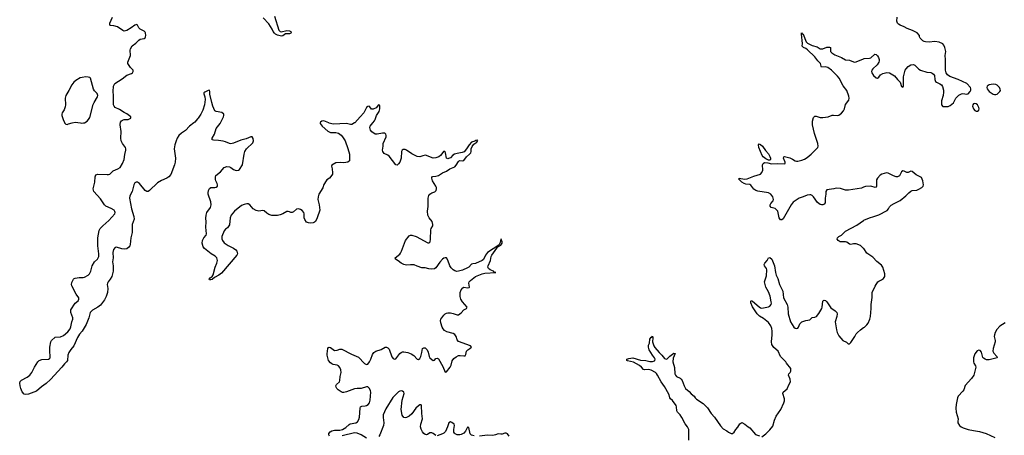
# Model space of a CAD drawing. Header units: inches. Extents: x 2057758 to 2159670, y 827298 to 1016821.
# Tile 21 of 90: x 2117317 to 2132115, y 865304 to 871550. Entities that reach past the tile are written whole.
import ezdxf

# ---------------------------------------------------------------- set-up
doc = ezdxf.new("R2010")
doc.units = ezdxf.units.IN
doc.header["$MEASUREMENT"] = 0
for name, color, linetype in [('C1816', 7, 'Continuous'), ('C1817', 7, 'Continuous'), ('C1826', 7, 'Continuous'), ('C1827', 7, 'Continuous'), ('C1836', 7, 'Continuous'), ('C1837', 7, 'Continuous')]:
    doc.layers.add(name, color=color, linetype=linetype)

msp = doc.modelspace()

# ---------------------------------------------------------------- linework, layer by layer
at = {"layer": 'C1816', "color": 6, "elevation": 400}
for points in [[(2119934, 870000), (2119870, 869950), (2119810, 869886), (2119750, 869847), (2119711, 869810), (2119684, 869770), (2119667, 869730), (2119648, 869670), (2119637, 869610), (2119658, 869470), (2119654, 869410), (2119645, 869370), (2119590, 869226), (2119558, 869190), (2119531, 869170), (2119447, 869133), (2119390, 869097), (2119270, 868982), (2119250, 868970), (2119230, 868969), (2119203, 868983), (2119117, 869090), (2119090, 869109), (2119070, 869109), (2119050, 869097), (2119034, 869070), (2119008, 868970), (2118975, 868905), (2118968, 868870), (2118999, 868710), (2119035, 868590), (2119038, 868550), (2119010, 868470), (2119006, 868354), (2118986, 868274), (2118978, 868170), (2118972, 868150), (2118959, 868130), (2118930, 868106), (2118890, 868100), (2118850, 868104), (2118770, 868129), (2118750, 868125), (2118725, 868095), (2118717, 868050), (2118722, 867970), (2118714, 867910), (2118722, 867850), (2118720, 867770), (2118701, 867690), (2118679, 867650), (2118645, 867610), (2118636, 867590), (2118634, 867570), (2118644, 867510), (2118637, 867450), (2118618, 867390), (2118590, 867342), (2118530, 867262), (2118492, 867230), (2118410, 867184), (2118378, 867150), (2118356, 867070), (2118316, 866970), (2118255, 866870), (2118216, 866824), (2118185, 866775), (2118131, 866650), (2118085, 866595), (2118058, 866550), (2118042, 866510), (2118036, 866430), (2118022, 866410), (2117990, 866380), (2117950, 866328), (2117778, 866142), (2117717, 866083), (2117645, 866035), (2117570, 865966), (2117450, 865920), (2117410, 865916), (2117384, 865924), (2117356, 865956), (2117333, 866010), (2117322, 866050), (2117317, 866090), (2117325, 866115), (2117346, 866134), (2117430, 866176), (2117468, 866210), (2117502, 866250), (2117538, 866330), (2117590, 866409), (2117610, 866429), (2117650, 866442), (2117750, 866448), (2117764, 866456), (2117773, 866470), (2117775, 866490), (2117768, 866570), (2117768, 866630), (2117784, 866710), (2117795, 866730), (2117850, 866778), (2117930, 866782), (2117978, 866802), (2118043, 866857), (2118075, 866905), (2118086, 866934), (2118102, 867010), (2118118, 867050), (2118117, 867070), (2118086, 867150), (2118086, 867190), (2118150, 867289), (2118196, 867324), (2118208, 867350), (2118204, 867370), (2118166, 867426), (2118101, 867550), (2118096, 867570), (2118101, 867599), (2118124, 867650), (2118137, 867663), (2118152, 867668), (2118210, 867676), (2118270, 867677), (2118290, 867681), (2118345, 867710), (2118368, 867732), (2118387, 867773), (2118407, 867853), (2118444, 867910), (2118487, 867953), (2118506, 867990), (2118507, 868030), (2118492, 868150), (2118492, 868270), (2118510, 868381), (2118528, 868412), (2118566, 868454), (2118655, 868530), (2118747, 868633), (2118752, 868650), (2118749, 868669), (2118735, 868690), (2118690, 868715), (2118610, 868747), (2118590, 868766), (2118530, 868858), (2118434, 868970), (2118424, 869010), (2118449, 869110), (2118453, 869190), (2118464, 869216), (2118492, 869228), (2118630, 869221), (2118650, 869222), (2118670, 869230), (2118722, 869278), (2118794, 869310), (2118825, 869330), (2118864, 869390), (2118890, 869449), (2118897, 869523), (2118914, 869590), (2118915, 869610), (2118909, 869630), (2118863, 869690), (2118843, 869730), (2118838, 869770), (2118841, 869870), (2118827, 869970), (2118828, 869990), (2118830, 870000)], [(2117992, 870000), (2118010, 869979), (2118030, 869977), (2118050, 869985), (2118106, 870000)], [(2118230, 870000), (2118250, 869997), (2118278, 870000)]]:
    msp.add_lwpolyline(points, dxfattribs=at)
at = {"layer": 'C1817', "color": 6, "elevation": 400}
for points in [[(2118830, 870000), (2118832, 870010), (2118848, 870032), (2118860, 870040), (2118890, 870050), (2118950, 870051), (2118970, 870058), (2118990, 870070), (2118988, 870090), (2118930, 870133), (2118890, 870153), (2118819, 870199), (2118753, 870230), (2118736, 870250), (2118729, 870270), (2118727, 870410), (2118720, 870470), (2118725, 870550), (2118749, 870591), (2118859, 870661), (2118930, 870715), (2119000, 870740), (2119014, 870750), (2119025, 870770), (2119021, 870790), (2118983, 870830), (2118942, 870890), (2118944, 870910), (2118981, 871010), (2118978, 871090), (2118982, 871110), (2119010, 871158), (2119062, 871198), (2119110, 871243), (2119130, 871256), (2119190, 871269), (2119203, 871277), (2119210, 871290), (2119213, 871310), (2119210, 871350), (2119204, 871364), (2119190, 871376), (2119126, 871406), (2119108, 871428), (2119090, 871470), (2119076, 871476), (2119050, 871469), (2118994, 871426), (2118930, 871388), (2118890, 871377), (2118866, 871386), (2118785, 871445), (2118730, 871460), (2118683, 871463), (2118671, 871470), (2118670, 871498), (2118712, 871588)], [(2118278, 870000), (2118290, 870001), (2118330, 870025), (2118350, 870048), (2118370, 870081), (2118423, 870277), (2118435, 870305), (2118487, 870390), (2118492, 870410), (2118483, 870443), (2118441, 870481), (2118425, 870505), (2118380, 870670), (2118370, 870680), (2118347, 870687), (2118311, 870691), (2118257, 870683), (2118226, 870674), (2118162, 870638), (2118130, 870610), (2118100, 870570), (2118056, 870484), (2118009, 870411), (2118002, 870370), (2118007, 870270), (2118002, 870238), (2117986, 870194), (2117955, 870150), (2117950, 870130), (2117952, 870110), (2117969, 870050), (2117990, 870003), (2117992, 870000)], [(2118106, 870000), (2118150, 870012), (2118230, 870000)], [(2120000, 870072), (2119990, 870059), (2119950, 870012), (2119934, 870000)]]:
    msp.add_lwpolyline(points, dxfattribs=at)
at = {"layer": 'C1826', "color": 6, "elevation": 400}
for points in [[(2121834, 870000), (2121832, 869990), (2121864, 869950), (2121950, 869876), (2121990, 869856), (2122070, 869853), (2122110, 869843), (2122150, 869814), (2122169, 869790), (2122209, 869729), (2122250, 869616), (2122272, 869530), (2122276, 869450), (2122272, 869428), (2122249, 869410), (2122190, 869399), (2122145, 869405), (2122070, 869397), (2122010, 869366), (2122003, 869350), (2122015, 869310), (2122018, 869250), (2122018, 869230), (2122010, 869211), (2121972, 869168), (2121935, 869145), (2121921, 869130), (2121890, 869071), (2121875, 869025), (2121815, 868930), (2121803, 868890), (2121797, 868850), (2121817, 868770), (2121828, 868690), (2121790, 868570), (2121762, 868518), (2121750, 868506), (2121730, 868498), (2121692, 868492), (2121656, 868496), (2121629, 868509), (2121605, 868545), (2121594, 868574), (2121595, 868630), (2121589, 868650), (2121562, 868682), (2121538, 868698), (2121510, 868708), (2121478, 868702), (2121430, 868661), (2121410, 868652), (2121390, 868652), (2121370, 868664), (2121350, 868669), (2121330, 868666), (2121270, 868630), (2121230, 868615), (2121190, 868607), (2121130, 868607), (2121109, 868609), (2121063, 868623), (2121030, 868642), (2120990, 868676), (2120970, 868684), (2120910, 868673), (2120870, 868680), (2120828, 868708), (2120774, 868770), (2120750, 868781), (2120730, 868782), (2120690, 868773), (2120650, 868759), (2120546, 868670), (2120495, 868610), (2120479, 868570), (2120471, 868469), (2120439, 868421), (2120410, 868402), (2120390, 868379), (2120356, 868290), (2120356, 868256), (2120364, 868230), (2120390, 868195), (2120450, 868157), (2120530, 868116), (2120565, 868090), (2120580, 868070), (2120587, 868050), (2120590, 868030), (2120582, 868010), (2120350, 867739), (2120310, 867710), (2120243, 867677), (2120210, 867647), (2120190, 867641), (2120170, 867642), (2120165, 867650), (2120178, 867670), (2120208, 867692), (2120223, 867717), (2120254, 867830), (2120280, 867890), (2120288, 867930), (2120278, 867970), (2120255, 867995), (2120195, 868030), (2120093, 868110), (2120076, 868136), (2120062, 868190), (2120063, 868230), (2120084, 868270), (2120118, 868310), (2120125, 868330), (2120113, 868433), (2120120, 868510), (2120115, 868565), (2120119, 868610), (2120132, 868650), (2120183, 868730), (2120193, 868767), (2120190, 868811), (2120150, 868930), (2120149, 868950), (2120156, 868984), (2120170, 869013), (2120190, 869027), (2120252, 869030), (2120270, 869035), (2120288, 869050), (2120290, 869070), (2120286, 869090), (2120266, 869126), (2120260, 869150), (2120259, 869190), (2120266, 869210), (2120337, 869263), (2120391, 869330), (2120430, 869343), (2120470, 869339), (2120490, 869330), (2120530, 869300), (2120570, 869285), (2120605, 869290), (2120619, 869301), (2120667, 869370), (2120690, 869530), (2120702, 869570), (2120724, 869610), (2120819, 869701), (2120830, 869730), (2120826, 869766), (2120810, 869791), (2120790, 869790), (2120723, 869757), (2120643, 869737), (2120530, 869693), (2120490, 869686), (2120470, 869689), (2120410, 869715), (2120377, 869723), (2120305, 869735), (2120230, 869737), (2120210, 869746), (2120208, 869770), (2120244, 869830), (2120270, 869913), (2120329, 869991), (2120334, 870000)], [(2121971, 865290), (2121961, 865310), (2121963, 865330), (2121984, 865356), (2122010, 865373), (2122050, 865383), (2122130, 865383), (2122170, 865393), (2122220, 865420), (2122270, 865467), (2122285, 865475), (2122368, 865492), (2122394, 865506), (2122416, 865544), (2122425, 865575), (2122434, 865710), (2122440, 865730), (2122459, 865741), (2122510, 865746), (2122530, 865753), (2122555, 865765), (2122576, 865790), (2122587, 865830), (2122593, 865950), (2122590, 865970), (2122573, 866010), (2122550, 866032), (2122530, 866034), (2122450, 866007), (2122390, 866010), (2122350, 866005), (2122230, 865957), (2122190, 865947), (2122170, 865949), (2122150, 865959), (2122105, 865990), (2122084, 866010), (2122073, 866030), (2122071, 866050), (2122079, 866070), (2122123, 866110), (2122130, 866129), (2122134, 866190), (2122147, 866250), (2122144, 866290), (2122130, 866325), (2122109, 866349), (2122090, 866360), (2122030, 866370), (2122010, 866380), (2121990, 866393), (2121959, 866430), (2121939, 866510), (2121938, 866530), (2121949, 866611), (2121957, 866623), (2121970, 866629), (2121990, 866623), (2122050, 866581), (2122090, 866584), (2122130, 866598), (2122157, 866597), (2122302, 866522), (2122410, 866478), (2122502, 866382), (2122530, 866370), (2122550, 866375), (2122574, 866406), (2122595, 866450), (2122620, 866520), (2122642, 866550), (2122672, 866568), (2122750, 866593), (2122810, 866630), (2122830, 866630), (2122850, 866618), (2122870, 866598), (2122910, 866485), (2122930, 866457), (2122950, 866448), (2122970, 866454), (2123030, 866535), (2123050, 866551), (2123070, 866558), (2123090, 866559), (2123150, 866549), (2123200, 866530), (2123242, 866502), (2123290, 866449), (2123310, 866443), (2123330, 866457), (2123346, 866490), (2123363, 866550), (2123369, 866611), (2123390, 866621), (2123410, 866618), (2123440, 866590), (2123455, 866555), (2123472, 866490), (2123483, 866470), (2123510, 866443), (2123532, 866428), (2123550, 866432), (2123570, 866456), (2123590, 866463), (2123610, 866451), (2123678, 866338), (2123710, 866255), (2123730, 866260), (2123787, 866330), (2123802, 866358), (2123817, 866423), (2123842, 866458), (2123876, 866484), (2123910, 866502), (2123935, 866505), (2123990, 866496), (2124010, 866498), (2124023, 866517), (2124034, 866570), (2124051, 866589), (2124085, 866610), (2124107, 866630), (2124092, 866650), (2123914, 866714), (2123890, 866740), (2123878, 866790), (2123858, 866818), (2123830, 866834), (2123738, 866858), (2123701, 866881), (2123682, 866902), (2123667, 866930), (2123646, 866994), (2123641, 867030), (2123648, 867050), (2123690, 867108), (2123710, 867130), (2123730, 867142), (2123750, 867146), (2123790, 867143), (2123834, 867134), (2123890, 867116), (2123910, 867117), (2123950, 867144), (2123990, 867190), (2124030, 867212), (2124040, 867230), (2123971, 867310), (2123948, 867350), (2123937, 867390), (2123938, 867450), (2123951, 867490), (2123978, 867522), (2123992, 867528), (2124050, 867520), (2124075, 867525), (2124078, 867530), (2124067, 867590), (2124075, 867610), (2124091, 867630), (2124170, 867689), (2124268, 867732), (2124310, 867740), (2124471, 867750), (2124452, 867752), (2124436, 867770), (2124390, 867790), (2124364, 867810), (2124353, 867830), (2124357, 867850), (2124392, 867930), (2124403, 867990), (2124413, 868010), (2124486, 868114), (2124505, 868135), (2124550, 868162), (2124570, 868190), (2124570, 868211), (2124554, 868250), (2124550, 868253), (2124538, 868202), (2124516, 868164), (2124350, 868049), (2124319, 868010), (2124290, 867948), (2124270, 867930), (2124170, 867885), (2124130, 867883), (2124110, 867876), (2124070, 867833), (2124050, 867819), (2123973, 867787), (2123910, 867770), (2123888, 867768), (2123857, 867777), (2123832, 867792), (2123800, 867820), (2123780, 867850), (2123750, 867935), (2123730, 867971), (2123710, 867973), (2123690, 867965), (2123670, 867950), (2123630, 867906), (2123570, 867819), (2123550, 867807), (2123510, 867800), (2123464, 867804), (2123410, 867819), (2123363, 867823), (2123290, 867845), (2123244, 867864), (2123190, 867866), (2123130, 867861), (2123090, 867869), (2123050, 867889), (2123005, 867925), (2122966, 867950), (2122958, 867970), (2123030, 868025), (2123041, 868039), (2123058, 868070), (2123100, 868190), (2123118, 868230), (2123170, 868300), (2123190, 868310), (2123210, 868311), (2123274, 868294), (2123450, 868198), (2123470, 868198), (2123486, 868214), (2123492, 868250), (2123496, 868390), (2123500, 868410), (2123526, 868450), (2123529, 868470), (2123516, 868516), (2123472, 868570), (2123451, 868610), (2123447, 868673), (2123455, 868745), (2123456, 868870), (2123467, 868910), (2123481, 868930), (2123510, 868948), (2123555, 868965), (2123575, 868985), (2123583, 869010), (2123581, 869030), (2123572, 869050), (2123520, 869130), (2123510, 869170), (2123512, 869188), (2123526, 869194), (2123570, 869197), (2123612, 869208), (2123670, 869248), (2123730, 869276), (2123782, 869310), (2123833, 869327), (2123859, 869341), (2123878, 869362), (2123910, 869418), (2123928, 869432), (2123970, 869429), (2123990, 869436), (2124030, 869488), (2124080, 869530), (2124097, 869550), (2124104, 869570), (2124105, 869610), (2124118, 869642), (2124143, 869677), (2124186, 869710), (2124195, 869725), (2124204, 869730), (2124198, 869738), (2124173, 869733), (2124157, 869723), (2124110, 869708), (2124072, 869670), (2124031, 869609), (2123995, 869565), (2123968, 869552), (2123890, 869541), (2123850, 869528), (2123826, 869514), (2123790, 869473), (2123762, 869462), (2123750, 869461), (2123730, 869470), (2123715, 869550), (2123710, 869559), (2123690, 869573), (2123641, 869510), (2123618, 869490), (2123570, 869472), (2123530, 869470), (2123490, 869483), (2123430, 869510), (2123410, 869514), (2123374, 869506), (2123330, 869489), (2123290, 869494), (2123210, 869536), (2123130, 869591), (2123110, 869600), (2123081, 869599), (2123064, 869590), (2123054, 869570), (2123049, 869470), (2123032, 869410), (2123010, 869382), (2122990, 869366), (2122970, 869368), (2122870, 869497), (2122852, 869512), (2122797, 869537), (2122773, 869570), (2122769, 869590), (2122779, 869650), (2122780, 869690), (2122823, 869790), (2122827, 869810), (2122822, 869830), (2122803, 869843), (2122770, 869846), (2122690, 869828), (2122661, 869830), (2122610, 869865), (2122590, 869890), (2122583, 869910), (2122580, 869930), (2122585, 869950), (2122627, 870000)], [(2122352, 870000), (2122350, 869998), (2122310, 869975), (2122290, 869973), (2122228, 869992), (2122030, 869981), (2121970, 869996), (2121961, 870000)], [(2130000, 869031), (2129970, 869020), (2129774, 868986), (2129730, 868990), (2129653, 869013), (2129590, 869020), (2129554, 869006), (2129447, 868993), (2129431, 868970), (2129433, 868930), (2129424, 868870), (2129421, 868799), (2129410, 868776), (2129390, 868767), (2129370, 868767), (2129350, 868775), (2129310, 868803), (2129250, 868888), (2129230, 868907), (2129210, 868919), (2129190, 868920), (2129151, 868911), (2129093, 868887), (2129030, 868869), (2128943, 868810), (2128911, 868770), (2128790, 868555), (2128770, 868540), (2128750, 868543), (2128732, 868572), (2128711, 868670), (2128697, 868690), (2128670, 868711), (2128610, 868730), (2128598, 868750), (2128598, 868770), (2128608, 868790), (2128640, 868830), (2128647, 868850), (2128634, 868890), (2128604, 868930), (2128569, 868950), (2128410, 868972), (2128381, 868981), (2128350, 869004), (2128305, 869065), (2128290, 869072), (2128230, 869080), (2128208, 869088), (2128173, 869110), (2128127, 869153), (2128130, 869170), (2128210, 869155), (2128250, 869157), (2128350, 869198), (2128449, 869231), (2128470, 869254), (2128484, 869290), (2128483, 869370), (2128489, 869390), (2128510, 869403), (2128561, 869401), (2128615, 869385), (2128712, 869388), (2128810, 869382), (2128824, 869390), (2128822, 869410), (2128799, 869470), (2128803, 869490), (2128810, 869494), (2128893, 869473), (2128933, 869453), (2128970, 869427), (2128990, 869423), (2129010, 869424), (2129070, 869441), (2129110, 869455), (2129150, 869477), (2129213, 869527), (2129295, 869610), (2129312, 869630), (2129318, 869650), (2129311, 869690), (2129262, 869842), (2129233, 869970), (2129233, 870000)], [(2130000, 868113), (2129956, 868156), (2129890, 868181), (2129850, 868182), (2129810, 868174), (2129790, 868178), (2129750, 868205), (2129730, 868212), (2129650, 868211), (2129618, 868230), (2129604, 868250), (2129606, 868270), (2129626, 868290), (2129667, 868313), (2129730, 868370), (2129897, 868463), (2130000, 868534)], [(2128470, 865281), (2128530, 865324), (2128590, 865385), (2128638, 865442), (2128659, 865530), (2128686, 865594), (2128757, 865690), (2128803, 865790), (2128810, 865822), (2128810, 865850), (2128787, 865930), (2128790, 865950), (2128850, 866003), (2128876, 866064), (2128903, 866110), (2128899, 866150), (2128873, 866210), (2128875, 866230), (2128895, 866250), (2128906, 866270), (2128905, 866310), (2128843, 866390), (2128833, 866410), (2128750, 866490), (2128715, 866570), (2128650, 866625), (2128623, 866670), (2128614, 866710), (2128626, 866814), (2128626, 866870), (2128622, 866910), (2128608, 866948), (2128570, 866998), (2128497, 867057), (2128436, 867096), (2128399, 867130), (2128330, 867237), (2128307, 867293), (2128304, 867316), (2128310, 867332), (2128330, 867321), (2128430, 867235), (2128450, 867221), (2128470, 867215), (2128570, 867237), (2128593, 867247), (2128610, 867270), (2128614, 867290), (2128613, 867310), (2128594, 867394), (2128570, 867459), (2128533, 867530), (2128515, 867590), (2128513, 867610), (2128541, 867699), (2128545, 867790), (2128542, 867810), (2128512, 867850), (2128507, 867870), (2128515, 867890), (2128550, 867930), (2128570, 867971), (2128590, 867976), (2128619, 867950), (2128663, 867850), (2128678, 867750), (2128689, 867710), (2128710, 867662), (2128738, 867570), (2128785, 867470), (2128799, 867370), (2128851, 867270), (2128860, 867230), (2128867, 867130), (2128902, 867010), (2128950, 866930), (2128970, 866916), (2128990, 866909), (2129010, 866913), (2129024, 866930), (2129041, 866979), (2129070, 867007), (2129130, 867027), (2129190, 867037), (2129227, 867073), (2129270, 867081), (2129293, 867090), (2129330, 867135), (2129372, 867210), (2129379, 867230), (2129390, 867318), (2129397, 867330), (2129410, 867337), (2129430, 867328), (2129450, 867308), (2129510, 867220), (2129575, 867175), (2129596, 867150), (2129603, 867130), (2129599, 867090), (2129573, 867010), (2129592, 866888), (2129602, 866850), (2129630, 866799), (2129688, 866730), (2129743, 866703), (2129770, 866681), (2129790, 866678), (2129810, 866701), (2129870, 866791), (2129890, 866830), (2129907, 866850), (2129952, 866890), (2130000, 866922)], [(2127372, 865230), (2127375, 865390), (2127355, 865430), (2127319, 865479), (2127270, 865570), (2127242, 865610), (2127204, 865650), (2127196, 865670), (2127189, 865730), (2127182, 865750), (2127130, 865827), (2127099, 865850), (2127086, 865866), (2127078, 865910), (2127030, 866002), (2127010, 866038), (2126958, 866110), (2126905, 866210), (2126890, 866233), (2126871, 866250), (2126810, 866283), (2126770, 866292), (2126710, 866287), (2126692, 866292), (2126664, 866330), (2126634, 866354), (2126544, 866404), (2126450, 866424), (2126441, 866430), (2126444, 866450), (2126470, 866459), (2126530, 866467), (2126650, 866434), (2126730, 866426), (2126790, 866413), (2126830, 866414), (2126857, 866423), (2126864, 866430), (2126867, 866450), (2126859, 866470), (2126829, 866509), (2126779, 866590), (2126766, 866630), (2126770, 866661), (2126782, 866690), (2126790, 866747), (2126810, 866777), (2126820, 866780), (2126830, 866792), (2126835, 866770), (2126830, 866710), (2126847, 866650), (2126864, 866624), (2126929, 866550), (2126970, 866510), (2127010, 866458), (2127033, 866447), (2127050, 866455), (2127090, 866494), (2127150, 866538), (2127170, 866532), (2127138, 866462), (2127132, 866410), (2127161, 866321), (2127166, 866230), (2127172, 866210), (2127190, 866187), (2127245, 866165), (2127261, 866150), (2127274, 866130), (2127302, 866050), (2127326, 866010), (2127380, 865960), (2127410, 865925), (2127453, 865893), (2127470, 865866), (2127490, 865845), (2127590, 865781), (2127655, 865715), (2127708, 865630), (2127759, 865579), (2127850, 865448), (2127890, 865403), (2127946, 865370), (2127970, 865351), (2128010, 865333), (2128030, 865333), (2128056, 865350), (2128079, 865390), (2128110, 865425), (2128142, 865478), (2128170, 865496), (2128218, 865470), (2128266, 865430), (2128290, 865416), (2128378, 865318), (2128434, 865294)], [(2123570, 865300), (2123533, 865333), (2123510, 865342), (2123481, 865339), (2123444, 865316), (2123430, 865313), (2123410, 865317), (2123390, 865330), (2123370, 865355), (2123350, 865394), (2123342, 865430), (2123348, 865470), (2123372, 865550), (2123362, 865630), (2123358, 865750), (2123350, 865760), (2123330, 865760), (2123310, 865748), (2123270, 865710), (2123210, 865629), (2123170, 865592), (2123130, 865574), (2123110, 865569), (2123090, 865571), (2123068, 865608), (2123052, 865690), (2123067, 865833), (2123094, 865930), (2123090, 865951), (2123070, 865968), (2123050, 865972), (2123030, 865968), (2123010, 865957), (2122923, 865870), (2122818, 865702), (2122780, 865610), (2122779, 865570), (2122792, 865490), (2122785, 865450), (2122730, 865313), (2122713, 865287)], [(2124150, 865297), (2124109, 865308), (2124090, 865326), (2124070, 865421), (2124050, 865424), (2124016, 865364), (2123990, 865337), (2123950, 865316), (2123931, 865311), (2123893, 865313), (2123864, 865324), (2123850, 865337), (2123844, 865350), (2123840, 865390), (2123851, 865450), (2123848, 865470), (2123810, 865497), (2123790, 865506), (2123767, 865493), (2123749, 865430), (2123717, 865363), (2123690, 865334), (2123670, 865324), (2123590, 865298)], [(2122530, 865262), (2122450, 865310), (2122390, 865334), (2122350, 865340), (2122164, 865296)], [(2124675, 865290), (2124650, 865325), (2124630, 865335), (2124610, 865335), (2124570, 865322), (2124550, 865319), (2124510, 865326), (2124468, 865310), (2124430, 865302), (2124350, 865305), (2124230, 865293)]]:
    msp.add_lwpolyline(points, dxfattribs=at)
msp.add_lwpolyline([(2128590, 869439), (2128570, 869439), (2128530, 869459), (2128491, 869490), (2128476, 869510), (2128424, 869630), (2128422, 869670), (2128430, 869685), (2128450, 869676), (2128480, 869650), (2128525, 869585), (2128570, 869535), (2128593, 869493), (2128599, 869470), (2128600, 869450)], close=True, dxfattribs=at)
at = {"layer": 'C1827', "color": 6, "elevation": 400}
for points in [[(2121145, 871605), (2121211, 871391), (2121230, 871373), (2121249, 871369), (2121330, 871385), (2121370, 871381), (2121394, 871370), (2121397, 871350), (2121390, 871346), (2121370, 871338), (2121310, 871335), (2121274, 871306), (2121250, 871301), (2121190, 871316), (2121161, 871330), (2121145, 871345), (2121127, 871370), (2121110, 871410), (2121064, 871490), (2120977, 871577)], [(2129233, 870000), (2129234, 870026), (2129250, 870081), (2129270, 870102), (2129290, 870100), (2129350, 870082), (2129390, 870079), (2129470, 870090), (2129530, 870116), (2129550, 870117), (2129610, 870108), (2129630, 870115), (2129670, 870145), (2129700, 870180), (2129715, 870210), (2129730, 870276), (2129778, 870342), (2129782, 870370), (2129777, 870403), (2129750, 870486), (2129694, 870554), (2129634, 870670), (2129610, 870702), (2129517, 870790), (2129461, 870830), (2129430, 870840), (2129370, 870836), (2129362, 870850), (2129352, 870890), (2129311, 870931), (2129268, 870990), (2129158, 871098), (2129130, 871117), (2129096, 871130), (2129075, 871150), (2129082, 871190), (2129066, 871334), (2129069, 871350), (2129076, 871336), (2129090, 871332), (2129139, 871219), (2129159, 871199), (2129230, 871163), (2129302, 871142), (2129350, 871114), (2129370, 871110), (2129390, 871113), (2129450, 871139), (2129490, 871138), (2129501, 871130), (2129505, 871070), (2129525, 871050), (2129570, 871021), (2129670, 870980), (2129730, 870945), (2129790, 870941), (2129850, 870915), (2129870, 870912), (2129890, 870915), (2130000, 870963)], [(2120334, 870000), (2120380, 870090), (2120386, 870110), (2120385, 870130), (2120354, 870154), (2120270, 870170), (2120250, 870181), (2120222, 870250), (2120206, 870306), (2120177, 870430), (2120176, 870470), (2120170, 870491), (2120150, 870487), (2120099, 870461), (2120087, 870453), (2120084, 870436), (2120098, 870390), (2120104, 870350), (2120095, 870270), (2120070, 870190), (2120041, 870130), (2120000, 870072)], [(2122627, 870000), (2122651, 870029), (2122662, 870050), (2122680, 870110), (2122721, 870170), (2122732, 870210), (2122732, 870252), (2122727, 870267), (2122710, 870270), (2122673, 870227), (2122630, 870203), (2122605, 870205), (2122581, 870241), (2122570, 870250), (2122550, 870245), (2122530, 870230), (2122488, 870152), (2122435, 870090), (2122352, 870000)], [(2121961, 870000), (2121890, 870032), (2121857, 870023), (2121837, 870010), (2121834, 870000)]]:
    msp.add_lwpolyline(points, dxfattribs=at)
at = {"layer": 'C1836', "color": 6, "elevation": 400}
for points in [[(2130000, 868534), (2130004, 868536), (2130090, 868574), (2130155, 868590), (2130230, 868615), (2130355, 868685), (2130374, 868706), (2130390, 868739), (2130417, 868763), (2130461, 868790), (2130550, 868832), (2130636, 868904), (2130680, 868950), (2130710, 868974), (2130730, 868983), (2130799, 868990), (2130830, 869001), (2130875, 869030), (2130895, 869050), (2130901, 869070), (2130890, 869130), (2130870, 869176), (2130790, 869218), (2130730, 869271), (2130710, 869275), (2130670, 869255), (2130650, 869254), (2130610, 869276), (2130590, 869278), (2130570, 869262), (2130538, 869202), (2130510, 869186), (2130490, 869187), (2130450, 869201), (2130370, 869245), (2130350, 869247), (2130310, 869241), (2130276, 869230), (2130250, 869215), (2130207, 869170), (2130196, 869144), (2130193, 869047), (2130187, 869033), (2130174, 869026), (2130110, 869047), (2130030, 869042), (2130000, 869031)], [(2130000, 866922), (2130012, 866930), (2130050, 866964), (2130070, 866990), (2130094, 867050), (2130102, 867090), (2130114, 867210), (2130113, 867270), (2130130, 867374), (2130128, 867450), (2130174, 867546), (2130215, 867610), (2130230, 867623), (2130270, 867642), (2130298, 867662), (2130318, 867690), (2130321, 867730), (2130288, 867830), (2130270, 867861), (2130198, 867918), (2130140, 867980), (2130050, 868041), (2130003, 868110), (2130000, 868113)], [(2132128, 866992), (2132050, 866945), (2132004, 866896), (2131977, 866850), (2131967, 866813), (2131965, 866790), (2131980, 866730), (2131980, 866710), (2131948, 866610), (2131944, 866570), (2131957, 866537), (2132002, 866490), (2132008, 866470), (2131890, 866439), (2131850, 866440), (2131827, 866447), (2131803, 866463), (2131795, 866475), (2131770, 866555), (2131750, 866578), (2131730, 866585), (2131706, 866574), (2131670, 866530), (2131654, 866470), (2131650, 866410), (2131655, 866390), (2131684, 866350), (2131688, 866330), (2131657, 866210), (2131624, 866156), (2131529, 866051), (2131506, 865990), (2131490, 865965), (2131424, 865890), (2131412, 865868), (2131390, 865768), (2131386, 865710), (2131392, 865650), (2131421, 865550), (2131416, 865510), (2131418, 865490), (2131444, 865450), (2131466, 865430), (2131495, 865415), (2131570, 865390), (2131650, 865374), (2131742, 865362), (2131841, 865330), (2131971, 865270)]]:
    msp.add_lwpolyline(points, dxfattribs=at)
at = {"layer": 'C1837', "color": 6, "elevation": 400}
msp.add_lwpolyline([(2130000, 870963), (2130010, 870967), (2130090, 870970), (2130110, 870975), (2130170, 871030), (2130190, 871028), (2130210, 871008), (2130223, 870983), (2130233, 870950), (2130233, 870930), (2130228, 870910), (2130206, 870870), (2130140, 870810), (2130125, 870790), (2130120, 870770), (2130125, 870750), (2130149, 870710), (2130190, 870676), (2130210, 870673), (2130230, 870688), (2130257, 870723), (2130290, 870743), (2130350, 870755), (2130390, 870749), (2130442, 870722), (2130465, 870705), (2130510, 870651), (2130551, 870611), (2130570, 870545), (2130590, 870538), (2130599, 870550), (2130601, 870570), (2130598, 870690), (2130627, 870790), (2130638, 870810), (2130670, 870847), (2130709, 870870), (2130750, 870875), (2130770, 870866), (2130830, 870808), (2130856, 870790), (2130950, 870763), (2131010, 870754), (2131030, 870745), (2131050, 870730), (2131064, 870710), (2131073, 870650), (2131083, 870623), (2131095, 870610), (2131148, 870588), (2131170, 870573), (2131184, 870544), (2131200, 870490), (2131202, 870462), (2131195, 870410), (2131173, 870330), (2131169, 870290), (2131172, 870270), (2131190, 870247), (2131210, 870243), (2131270, 870247), (2131301, 870259), (2131350, 870300), (2131389, 870371), (2131430, 870418), (2131470, 870437), (2131490, 870439), (2131550, 870430), (2131570, 870435), (2131601, 870470), (2131610, 870490), (2131611, 870510), (2131605, 870530), (2131551, 870591), (2131421, 870650), (2131295, 870695), (2131262, 870722), (2131242, 870750), (2131230, 870790), (2131231, 870950), (2131224, 871010), (2131236, 871070), (2131223, 871130), (2131207, 871167), (2131190, 871189), (2131134, 871214), (2131070, 871224), (2130988, 871212), (2130930, 871215), (2130910, 871222), (2130890, 871233), (2130852, 871270), (2130842, 871290), (2130841, 871310), (2130805, 871350), (2130735, 871390), (2130656, 871416), (2130610, 871443), (2130550, 871467), (2130523, 871483), (2130510, 871496), (2130502, 871530), (2130507, 871590)], dxfattribs=at)
for points in [[(2131950, 870582), (2131890, 870570), (2131860, 870550), (2131853, 870530), (2131860, 870510), (2131890, 870470), (2131950, 870432), (2131970, 870426), (2131990, 870426), (2132007, 870433), (2132028, 870450), (2132050, 870470), (2132056, 870484), (2132052, 870508), (2132041, 870530), (2132010, 870566), (2131990, 870578)], [(2131670, 870290), (2131650, 870283), (2131640, 870270), (2131638, 870250), (2131650, 870211), (2131670, 870185), (2131690, 870173), (2131710, 870173), (2131730, 870188), (2131735, 870210), (2131734, 870230), (2131712, 870270), (2131690, 870284)]]:
    msp.add_lwpolyline(points, close=True, dxfattribs=at)

doc.saveas('drawing.dxf')
